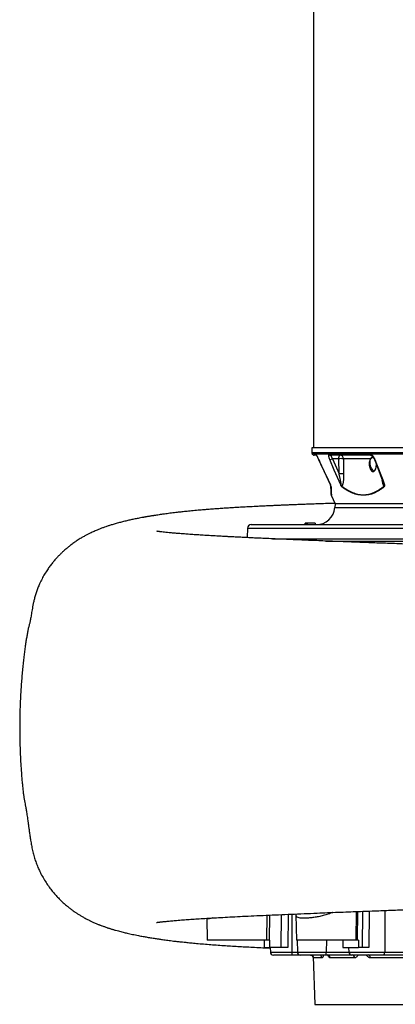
# Model space of a CAD drawing. Header units: millimetres. Extents: x 272 to 3537, y 634 to 3411.
# Tile 1 of 19: x 272 to 776, y 739 to 2057. Entities that reach past the tile are written whole.
import ezdxf

# ---------------------------------------------------------------- set-up
doc = ezdxf.new("R2010")
doc.units = ezdxf.units.MM

msp = doc.modelspace()

# ---------------------------------------------------------------- linework, layer by layer
at = {"color": 7, "linetype": 'Continuous', "lineweight": 25}
for p, q in [((666.1, 2709.4), (666.1, 1484.4)), ((663.6, 1484.4), (663.7, 1477.8)), ((1356.6, 1484.4), (663.6, 1484.4)), ((687.3, 1476.8), (740.3, 1476.8)), ((669.4, 1474.4), (666.8, 1474.4)), ((686.7, 1475.7), (668.7, 1475.7)), ((742.6, 1474.4), (690, 1474.4)), ((699.9, 1469.6), (691.5, 1469.6)), ((691.5, 1469.6), (700.2, 1449.3)), ((700.2, 1449.3), (699.9, 1469.6)), ((706, 1469.6), (706.3, 1449.3)), ((742.4, 1469.6), (706, 1469.6)), ((791.3, 1475.7), (742.3, 1475.7)), ((689.8, 1420.8), (695.1, 1409.4)), ((695.1, 1409.4), (694.7, 1404.3)), ((577.4, 1376.5), (577.2, 1364)), ((582.4, 1381.4), (1010.1, 1381.4)), ((654.4, 1383.4), (654.4, 1381.4)), ((654.5, 1383.4), (654.4, 1383.4)), ((654.7, 1383.4), (654.7, 1381.4)), ((655.4, 1383.4), (654.7, 1383.4)), ((655.4, 1383.4), (655.4, 1381.4)), ((655.5, 1383.4), (655.4, 1383.4)), ((655.5, 1383.4), (655.5, 1381.4)), ((656, 1383.4), (655.5, 1383.4)), ((656, 1383.4), (656, 1381.4)), ((656.2, 1383.4), (656, 1383.4)), ((656.2, 1383.4), (656.2, 1381.4)), ((657.4, 1383.4), (656.2, 1383.4)), ((657.4, 1383.4), (657.4, 1381.4)), ((668, 1383.4), (657.4, 1383.4)), ((668, 1383.4), (668, 1381.4)), ((668.1, 1383.4), (668, 1383.4)), ((668.1, 1383.4), (668.1, 1381.4)), ((610.8, 1362.4), (1010.1, 1362.4)), ((603.4, 825.4), (604, 858.7)), ((642.5, 859.3), (643.1, 825.4)), ((723.1, 825.4), (723.8, 863.6)), ((522.9, 854.6), (522.9, 854.1)), ((522.9, 854.3), (523.4, 825.4)), ((603.4, 825.4), (523.4, 825.4)), ((606.6, 825.4), (603.4, 825.4)), ((606.9, 825.4), (606.6, 825.4)), ((723.1, 825.4), (643.1, 825.4)), ((644.1, 825.4), (644.4, 809.4)), ((724.3, 825.4), (723.1, 825.4)), ((726.4, 825.4), (724.3, 825.4)), ((599.9, 815.4), (606.8, 815.4)), ((622.8, 815.4), (606.8, 815.4)), ((608.1, 815.4), (608.2, 809.4)), ((637.3, 805.4), (612.2, 805.4)), ((648.4, 805.4), (637.3, 805.4)), ((682.3, 805.4), (648.4, 805.4)), ((716.7, 805.4), (682.3, 805.4)), ((705.3, 815.4), (726.3, 815.4)), ((713.1, 815.4), (713.3, 809.4)), ((759.4, 805.4), (717.3, 805.4)), ((731.7, 815.4), (726.3, 815.4)), ((739.1, 805.4), (739.1, 805.4)), ((789.8, 805.4), (759.4, 805.4)), ((761.4, 809.4), (791.8, 809.4)), ((665.4, 803.4), (667.6, 739.4)), ((677.2, 801.6), (665.9, 801.6)), ((721.1, 801.6), (688.3, 801.6)), ((793.3, 801.6), (742.2, 801.6)), ((667.6, 739.4), (1352.6, 739.4))]:
    msp.add_line(p, q, dxfattribs=at)
at = {"color": 1, "linetype": 'Continuous', "lineweight": 25}
for p, q in [((663.7, 1477.8), (1356.5, 1477.8)), ((663.9, 1476.8), (667.9, 1476.8)), ((673, 1468.5), (672.9, 1468.5)), ((694.7, 1404.3), (1010.1, 1404.3)), ((577.4, 1376.5), (1010.1, 1376.5)), ((607, 858.9), (606.6, 825.4)), ((622.8, 815.4), (623, 859.6)), ((631.8, 859.9), (631.7, 815.4)), ((636.8, 860.2), (636.9, 809.4)), ((724.8, 863.7), (724.3, 825.4)), ((731.7, 815.4), (732, 864)), ((740.5, 864.3), (740.3, 815.4)), ((761.8, 865.1), (761.4, 809.4)), ((683.2, 825.4), (683.1, 809.4)), ((608.2, 809.4), (636.9, 809.4)), ((636.9, 809.4), (644.4, 809.4)), ((644.4, 809.4), (683.1, 809.4)), ((683.1, 809.4), (713.3, 809.4)), ((713.3, 809.4), (761.4, 809.4)), ((716.7, 805.4), (716.8, 805.5))]:
    msp.add_line(p, q, dxfattribs=at)
at = {"color": 7, "linetype": 'Continuous', "lineweight": 25, "flags": 128}
for points in [[(672.9, 1468.5), (676.8, 1460.2), (688.9, 1434.2)], [(673, 1468.5), (675.5, 1463), (685.6, 1441.3), (688.8, 1434.5)], [(702.4, 1434.5), (693.9, 1454.5), (688, 1468.5)], [(699.9, 1469.6), (700, 1470.6), (700.1, 1471.5), (700.2, 1472.3), (700.4, 1473), (700.7, 1473.6), (701, 1474.1), (701.3, 1474.4), (701.6, 1474.4)], [(741.9, 1462.3), (741.8, 1464.1), (741.8, 1465.9), (742.1, 1467.5), (742.6, 1468.9), (743.2, 1470), (744, 1470.9), (745, 1471.4), (745.4, 1471.6)], [(747.6, 1468.7), (750.7, 1460.4), (759.9, 1436.3)], [(748.3, 1468.5), (750.4, 1463), (758.7, 1441.3), (761.2, 1434.5)], [(747.7, 1453.1), (747.6, 1453.1), (746.5, 1453.6), (745.5, 1454.5), (744.5, 1455.7), (743.6, 1457.1), (742.8, 1458.7), (742.3, 1460.4), (741.9, 1462.3)], [(682.3, 805.4), (682.4, 805.5), (682.6, 805.7), (682.7, 806.1), (682.9, 806.6), (683, 807.2), (683.1, 807.9), (683.1, 808.6), (683.1, 809.4)], [(759.4, 805.4), (759.7, 805.5), (760.1, 805.7), (760.5, 806.1), (760.8, 806.6), (761, 807.2), (761.2, 807.9), (761.3, 808.6), (761.4, 809.4)]]:
    msp.add_lwpolyline(points, dxfattribs=at)
at = {"color": 1, "linetype": 'Continuous', "lineweight": 25, "flags": 128}
msp.add_lwpolyline([(748.3, 1468.5), (748, 1468.5), (747.8, 1468.5), (747.6, 1468.6), (747.6, 1468.7)], dxfattribs=at)
at = {"color": 7, "linetype": 'Continuous', "lineweight": 25}
for centre, radius, start, end in [((668.7, 1477.9), 5, 181, 191.8942), ((666.8, 1477.4), 3, 191.8942, 270), ((690.1, 1477.3), 2.85, 189.4836, 268.4623), ((742.9, 1477), 2.57, 183.8439, 263.8405), ((689.4, 1477.4), 3.19, 210.4911, 272.2484), ((686.7, 1478.3), 9.95, 277.0796, 298.8921), ((702.9, 1387.2), 82.5, 87.9027, 92.0973), ((701.3, 1469.8), 4.67, 357.9914, 85.7799), ((703.3, 1366.8), 82.5, 87.9027, 92.0973), ((684.4, 1432.1), 4.99, 22.9637, 25.1542), ((691.1, 1433), 1.74, 182.0785, 208.756), ((705.9, 1432.6), 1.82, 169.6932, 194.3574), ((762.7, 1433.4), 2.32, 193.3498, 214.3683), ((691.7, 1421.5), 2, 182, 200.6261), ((669.8, 1406.4), 25, 270, 355), ((582.4, 1376.4), 5, 90, 179), ((612.2, 809.4), 4, 181, 270), ((646.6, 808.4), 9.71, 174.3244, 197.8189), ((648.4, 809.4), 4, 181, 270), ((661.9, 801.4), 4, 1.9594, 89.9629), ((673.3, 801.5), 3.93, 0.9762, 89.0336), ((684.5, 801.6), 3.86, 0.0112, 88.0579), ((717.3, 809.4), 4, 181, 270), ((717.4, 801.8), 3.69, 357.1786, 84.7578), ((738.6, 801.9), 3.6, 355.4027, 82.2612)]:
    msp.add_arc(centre, radius, start, end, dxfattribs=at)
at = {"color": 1, "linetype": 'Continuous', "lineweight": 25}
for centre, radius, start, end in [((670.9, 1477.4), 3, 191.6598, 234.9967), ((671, 1476.6), 2.45, 201.3506, 223.2218), ((743.9, 1475.8), 1.68, 180.3495, 241.7204)]:
    msp.add_arc(centre, radius, start, end, dxfattribs=at)
at = {"color": 7, "linetype": 'Continuous', "lineweight": 25}
for centre, major_axis, ratio, start_param, end_param in [((745.5, 1461.9), (-0.46, 9.59), 0.496358, 0.605514, 4.691599), ((1010.1, -10597.2), (-259.3, 23861.3), 0.01366, 1.071461, 1.071939), ((1010.1, 10529.4), (259.3, 23861.3), 0.01366, 1.989765, 1.990224), ((1010.1, -33.9), (-294.6, 23861.3), 0.012341, 1.534622, 1.535041), ((1010.1, -33.9), (294.6, 23861.3), 0.012341, 1.534926, 1.535346)]:
    msp.add_ellipse(centre, major_axis=major_axis, ratio=ratio, start_param=start_param, end_param=end_param, dxfattribs=at)
for points, knots in [([(667.9, 1476.8), (668, 1476.8), (668, 1476.8), (668.1, 1476.7), (668.2, 1476.6), (668.3, 1476.4), (668.4, 1476.3), (668.5, 1476), (668.6, 1475.9), (668.7, 1475.7)], [0, 0, 0, 0, 0.25, 0.25, 0.5, 0.5, 0.75, 0.75, 1, 1, 1, 1]), ([(686.7, 1475.7), (686.7, 1475.9), (686.7, 1476), (686.7, 1476.3), (686.8, 1476.4), (686.9, 1476.6), (686.9, 1476.7), (687.1, 1476.8), (687.2, 1476.8), (687.3, 1476.8)], [0, 0, 0, 0, 0.25, 0.25, 0.5, 0.5, 0.75, 0.75, 1, 1, 1, 1]), ([(740.3, 1476.8), (740.5, 1476.8), (740.6, 1476.8), (741, 1476.7), (741.1, 1476.6), (741.4, 1476.4), (741.6, 1476.3), (741.9, 1476), (742.1, 1475.9), (742.3, 1475.7)], [0, 0, 0, 0, 0.25, 0.25, 0.5, 0.5, 0.75, 0.75, 1, 1, 1, 1]), ([(668.7, 1475.7), (668.8, 1475.6), (669, 1475.4), (669.3, 1475.1), (669.4, 1474.8), (669.8, 1474.3), (670, 1474.1), (670.3, 1473.5), (670.5, 1473.2), (671.1, 1472.2), (671.5, 1471.5), (672.2, 1470), (672.6, 1469.2), (673, 1468.5)], [0, 0, 0, 0, 0.125, 0.125, 0.25, 0.25, 0.375, 0.375, 0.5, 0.5, 0.75, 0.75, 1, 1, 1, 1]), ([(669.1, 1475.1), (669.1, 1475.1), (669.1, 1475.1), (669.1, 1475.1), (669.2, 1475), (669.2, 1475)], [0, 0, 0, 0, 0.273285, 0.912586, 1, 1, 1, 1]), ([(669.2, 1475), (669.2, 1474.9), (669.3, 1474.8), (669.6, 1474.5), (670, 1473.9), (670.6, 1473), (671.2, 1471.9), (671.9, 1470.6), (672.5, 1469.4), (672.8, 1468.7), (672.9, 1468.5)], [0, 0, 0, 0, 0.070775, 0.171048, 0.295492, 0.435751, 0.588338, 0.749149, 0.918045, 1, 1, 1, 1]), ([(688, 1468.5), (687.6, 1469.2), (687.3, 1470), (687, 1471.1), (686.9, 1471.5), (686.7, 1472.2), (686.6, 1472.5), (686.5, 1473.2), (686.4, 1473.5), (686.4, 1474.1), (686.4, 1474.3), (686.4, 1474.8), (686.4, 1475), (686.5, 1475.4), (686.6, 1475.6), (686.7, 1475.7)], [0, 0, 0, 0, 0.25, 0.25, 0.375, 0.375, 0.5, 0.5, 0.625, 0.625, 0.75, 0.75, 0.875, 0.875, 1, 1, 1, 1]), ([(690, 1474.4), (689.9, 1474.4), (689.8, 1474.4), (689.6, 1474.3), (689.6, 1474.3), (689.5, 1474.2)], [0, 0, 0, 0, 0.5, 0.5, 1, 1, 1, 1]), ([(689.5, 1474.2), (689.5, 1474.1), (689.5, 1474), (689.5, 1473.7), (689.5, 1473.6), (689.6, 1473.2), (689.7, 1473.1), (689.8, 1472.7), (689.9, 1472.5), (690.1, 1472.1), (690.2, 1471.9), (690.4, 1471.4), (690.5, 1471.2), (690.9, 1470.5), (691.2, 1470.1), (691.5, 1469.6)], [0, 0, 0, 0, 0.125, 0.125, 0.25, 0.25, 0.375, 0.375, 0.5, 0.5, 0.625, 0.625, 0.75, 0.75, 1, 1, 1, 1]), ([(742.3, 1475.7), (742.6, 1475.6), (742.9, 1475.4), (743.5, 1475.1), (743.8, 1474.8), (744.4, 1474.3), (744.7, 1474.1), (745.2, 1473.5), (745.5, 1473.2), (746.3, 1472.2), (746.8, 1471.5), (747.7, 1470), (748, 1469.2), (748.3, 1468.5)], [0, 0, 0, 0, 0.125, 0.125, 0.25, 0.25, 0.375, 0.375, 0.5, 0.5, 0.75, 0.75, 1, 1, 1, 1]), ([(746.5, 1470.9), (746, 1471.1), (745, 1471.6), (743.8, 1471.2), (743, 1470.5), (742.6, 1469.9), (742.4, 1469.6)], [0, 0, 0, 0, 0.276498, 0.631999, 0.816155, 1, 1, 1, 1]), ([(742.6, 1474.4), (742.6, 1474.4), (742.7, 1474.4), (742.8, 1474.4), (743.1, 1474.3), (743.1, 1474.3)], [0, 0, 0, 0, 0.434196, 0.8235, 1, 1, 1, 1]), ([(743.1, 1474.3), (743.2, 1474.2), (743.5, 1474.1), (744.1, 1473.7), (744.8, 1473), (745.6, 1472.2), (746.4, 1471.1), (747.1, 1469.9), (747.4, 1469.1), (747.6, 1468.7)], [0, 0, 0, 0, 0.066224, 0.199559, 0.34421, 0.496271, 0.66303, 0.835775, 1, 1, 1, 1]), ([(702.4, 1434.5), (702.5, 1434.4), (702.5, 1434.4), (702.6, 1434.3), (702.7, 1434.2), (702.8, 1434.2), (702.8, 1434.2), (702.9, 1434.3), (702.9, 1434.3), (703, 1434.5), (703, 1434.6), (703, 1434.9), (703, 1435.1), (703, 1435.5), (703, 1435.9), (702.9, 1436.5), (702.9, 1436.9), (702.7, 1437.8), (702.6, 1438.5), (702.4, 1439.8), (702.2, 1440.5), (701.8, 1442.5), (701.5, 1443.9), (700.9, 1446.6), (700.6, 1447.9), (700.2, 1449.3)], [0, 0, 0, 0, 0.015625, 0.015625, 0.03125, 0.03125, 0.046875, 0.046875, 0.0625, 0.0625, 0.09375, 0.09375, 0.125, 0.125, 0.1875, 0.1875, 0.25, 0.25, 0.375, 0.375, 0.5, 0.5, 0.75, 0.75, 1, 1, 1, 1]), ([(706.3, 1449.3), (706.3, 1447.8), (706.3, 1446.3), (706.2, 1443.4), (706.1, 1442), (705.9, 1439.8), (705.8, 1439.1), (705.6, 1437.7), (705.5, 1437), (705.3, 1436), (705.2, 1435.7), (705, 1435.1), (705, 1434.8), (704.8, 1434.2), (704.6, 1433.9), (704.4, 1433.3), (704.3, 1433.1), (704.1, 1432.9)], [0, 0, 0, 0, 0.25, 0.25, 0.5, 0.5, 0.625, 0.625, 0.75, 0.75, 0.8125, 0.8125, 0.875, 0.875, 0.9375, 0.9375, 1, 1, 1, 1]), ([(689.5, 1432.1), (689.5, 1432.2), (689.5, 1432.4), (689.5, 1432.6), (689.4, 1432.7), (689.4, 1432.9), (689.4, 1433), (689.3, 1433.2), (689.3, 1433.3), (689.2, 1433.5), (689.2, 1433.6), (689.1, 1433.9), (689, 1434), (688.9, 1434.2), (688.8, 1434.4), (688.8, 1434.5)], [0, 0, 0, 0, 0.25, 0.25, 0.375, 0.375, 0.5, 0.5, 0.625, 0.625, 0.75, 0.75, 0.875, 0.875, 1, 1, 1, 1]), ([(689.3, 1432.9), (689.3, 1433), (689.3, 1433), (689.2, 1433.2), (689.2, 1433.4), (689.1, 1433.6), (689, 1433.8), (688.9, 1434), (688.9, 1434.1), (688.9, 1434.3), (688.8, 1434.4), (688.8, 1434.5)], [0, 0, 0, 0, 0.25, 0.25, 0.5, 0.5, 0.75, 0.75, 0.875, 0.875, 1, 1, 1, 1]), ([(689.7, 1421.6), (689.7, 1421.6), (689.7, 1421.4), (689.7, 1422.5), (689.6, 1424.7), (689.5, 1428.1), (689.4, 1431.3), (689.3, 1432.9)], [0, 0, 0, 0, 0.093479, 0.310124, 0.533899, 0.757712, 1, 1, 1, 1]), ([(704.1, 1432.1), (704, 1432.2), (703.9, 1432.4), (703.6, 1432.7), (703.4, 1432.9), (703.1, 1433.3), (703, 1433.5), (702.8, 1433.9), (702.7, 1434), (702.6, 1434.2), (702.5, 1434.4), (702.4, 1434.5)], [0, 0, 0, 0, 0.25, 0.25, 0.5, 0.5, 0.75, 0.75, 0.875, 0.875, 1, 1, 1, 1]), ([(704.1, 1432.9), (704, 1433), (703.9, 1433), (703.6, 1433.2), (703.4, 1433.4), (703.2, 1433.6), (703, 1433.8), (702.8, 1434), (702.7, 1434.1), (702.6, 1434.3), (702.5, 1434.4), (702.4, 1434.5)], [0, 0, 0, 0, 0.25, 0.25, 0.5, 0.5, 0.75, 0.75, 0.875, 0.875, 1, 1, 1, 1]), ([(704.1, 1432.9), (708.7, 1429.3), (713.4, 1426.4), (720.5, 1423.5), (722.9, 1422.7), (726.6, 1422), (727.8, 1421.8), (730.2, 1421.5), (731.4, 1421.4), (737.5, 1421.4), (742.2, 1422.5), (749.2, 1425.4), (751.5, 1426.6), (754.9, 1428.7), (756, 1429.5), (758.3, 1431.1), (759.4, 1432), (760.5, 1432.9)], [0, 0, 0, 0, 0.25, 0.25, 0.375, 0.375, 0.4375, 0.4375, 0.5, 0.5, 0.75, 0.75, 0.875, 0.875, 0.9375, 0.9375, 1, 1, 1, 1]), ([(760.8, 1432.1), (759.7, 1431.2), (758.6, 1430.4), (756.4, 1428.7), (755.2, 1428), (751.8, 1425.8), (749.5, 1424.6), (742.5, 1421.7), (737.7, 1420.7), (731.7, 1420.7), (730.5, 1420.7), (728, 1421), (726.8, 1421.2), (724.4, 1421.7), (723.1, 1422), (720.7, 1422.7), (719.5, 1423.2), (713.5, 1425.6), (708.8, 1428.5), (704.1, 1432.1)], [0, 0, 0, 0, 0.0625, 0.0625, 0.125, 0.125, 0.25, 0.25, 0.5, 0.5, 0.5625, 0.5625, 0.625, 0.625, 0.6875, 0.6875, 0.75, 0.75, 1, 1, 1, 1]), ([(760.5, 1432.9), (760.6, 1433), (760.7, 1433), (760.9, 1433.2), (761, 1433.4), (761.1, 1433.6), (761.1, 1433.8), (761.2, 1434), (761.2, 1434.1), (761.2, 1434.3), (761.2, 1434.4), (761.2, 1434.5)], [0, 0, 0, 0, 0.25, 0.25, 0.5, 0.5, 0.75, 0.75, 0.875, 0.875, 1, 1, 1, 1]), ([(760.8, 1432.1), (761, 1432.2), (761.1, 1432.4), (761.2, 1432.6), (761.2, 1432.7), (761.3, 1432.9), (761.3, 1433), (761.4, 1433.2), (761.4, 1433.3), (761.4, 1433.5), (761.4, 1433.6), (761.4, 1433.9), (761.4, 1434), (761.3, 1434.2), (761.3, 1434.4), (761.2, 1434.5)], [0, 0, 0, 0, 0.25, 0.25, 0.375, 0.375, 0.5, 0.5, 0.625, 0.625, 0.75, 0.75, 0.875, 0.875, 1, 1, 1, 1]), ([(694.9, 1409.9), (691.5, 1409.8), (684.6, 1409.6), (674.4, 1409.2), (665, 1408.9), (656.9, 1408.6), (649.8, 1408.4), (643.3, 1408.1), (637.4, 1407.9), (632.4, 1407.7), (628, 1407.5), (623.7, 1407.3), (618.6, 1407.1), (612.7, 1406.8), (606.2, 1406.5), (599.1, 1406.2), (590.7, 1405.8), (581.6, 1405.3), (572.5, 1404.8), (564.3, 1404.4), (557.2, 1403.9), (551.3, 1403.6), (546.5, 1403.3), (542.6, 1403), (538.9, 1402.7), (535.5, 1402.5), (532.2, 1402.3), (529.2, 1402), (526.3, 1401.8), (523.5, 1401.6), (520.5, 1401.3), (517.1, 1401.1), (513.2, 1400.7), (509, 1400.4), (504.7, 1400), (500.6, 1399.6), (496.7, 1399.2), (493.1, 1398.8), (489.7, 1398.4), (486.4, 1398.1), (483, 1397.7), (479.4, 1397.3), (475.5, 1396.8), (471.6, 1396.3), (468.1, 1395.8), (464.9, 1395.4), (461.9, 1395), (458.9, 1394.5), (455.8, 1394.1), (453.3, 1393.7), (451.5, 1393.4), (450.1, 1393.2), (448.6, 1393), (446.7, 1392.7), (444.7, 1392.3), (442.9, 1392), (441.5, 1391.8), (440.5, 1391.6), (439.5, 1391.4), (438.5, 1391.2), (437.2, 1391), (435.2, 1390.6), (432.6, 1390.1), (429.5, 1389.5), (426.7, 1389), (423.9, 1388.4), (421.1, 1387.8), (418.4, 1387.2), (415.6, 1386.5), (411.9, 1385.6), (407.2, 1384.5), (401.6, 1382.9), (396.4, 1381.4), (391.8, 1380), (387.8, 1378.7), (383.9, 1377.3), (380.1, 1375.8), (376.4, 1374.4), (373.3, 1373), (370.7, 1371.9), (368, 1370.6), (364.9, 1369.1), (361.4, 1367.3), (357.6, 1365.2), (353, 1362.6), (348.3, 1359.6), (343.6, 1356.3), (339.5, 1353.2), (335.7, 1350.1), (332.2, 1347.1), (328.9, 1344.1), (325.8, 1341.1), (322.6, 1337.7), (319.3, 1334.1), (315.9, 1330), (312.5, 1325.6), (309, 1320.6), (305.4, 1315), (301.9, 1308.7), (298.9, 1302.6), (296.4, 1296.8), (294.5, 1291.5), (292.8, 1286.3), (291.5, 1281.2), (290.4, 1276.4), (289.5, 1271.9), (288.9, 1267.8), (288.2, 1264), (287.7, 1260.5), (287.1, 1257.2), (286.5, 1254.3), (286, 1251.7), (285.5, 1249.3), (284.9, 1247.4), (284.5, 1245.7), (284, 1243.6), (283.4, 1241.3), (282.9, 1238.8), (282.3, 1235.5), (281.5, 1231.1), (280.6, 1225.4), (279.6, 1219.1), (278.7, 1212.2), (277.8, 1204.8), (276.9, 1196.8), (276, 1188.3), (275.2, 1179.4), (274.4, 1170.4), (273.8, 1161.4), (273.3, 1152.4), (272.6, 1138.3), (272.1, 1119.1), (272.2, 1094.8), (272.8, 1075.8), (273.5, 1062.1), (274.1, 1053.8), (274.6, 1046.1), (275.2, 1038.9), (275.9, 1032.3), (276.5, 1026.2), (277.2, 1020.7), (277.9, 1015.8), (278.6, 1011.4), (279.2, 1008.2), (279.7, 1006.1), (280.1, 1004.3), (280.5, 1002.1), (281, 999.4), (281.4, 996.4), (281.9, 993), (282.5, 989.2), (283, 985.1), (283.7, 980.6), (284.3, 975.7), (285.1, 970.5), (285.9, 964.8), (286.9, 958.7), (287.9, 952.1), (289.2, 945.4), (290.9, 938.6), (292.9, 932.1), (295.3, 925.8), (297.8, 919.9), (300.8, 913.7), (304.4, 907.4), (308.4, 900.9), (312.6, 895.1), (316.8, 889.7), (320.9, 885), (325.1, 880.5), (329.4, 876.4), (333.6, 872.6), (337.5, 869.4), (341.3, 866.5), (344.7, 864), (348.1, 861.7), (351.4, 859.6), (355, 857.4), (358.3, 855.5), (361, 854.1), (363.1, 853), (365, 852), (366.5, 851.3), (367.8, 850.7), (369.3, 849.9), (371.3, 849.1), (373.4, 848.1), (375.6, 847.2), (377.3, 846.5), (378.7, 846), (380, 845.5), (381.4, 844.9), (383, 844.3), (384.8, 843.7), (386.8, 843), (388.7, 842.3), (390.4, 841.7), (392, 841.2), (393.6, 840.7), (395.2, 840.2), (396.9, 839.7), (398.8, 839.2), (401.3, 838.4), (404.3, 837.6), (407.6, 836.8), (410.6, 836), (413.5, 835.3), (416.5, 834.6), (419.8, 833.8), (423.4, 833), (427.2, 832.3), (431, 831.5), (434.4, 830.8), (437.4, 830.3), (440.2, 829.8), (443, 829.3), (446, 828.8), (449.2, 828.3), (452.3, 827.8), (455, 827.4), (457.4, 827), (459.8, 826.7), (462.4, 826.3), (465.4, 825.9), (468.9, 825.4), (472.6, 824.9), (476.4, 824.4), (480.7, 823.9), (485.3, 823.4), (490.1, 822.9), (495.4, 822.3), (501.7, 821.7), (509.6, 820.9), (518.6, 820.2), (528.3, 819.4), (538, 818.7), (547.7, 818), (557.3, 817.4), (566.9, 816.8), (576.8, 816.3), (587.2, 815.7), (597.7, 815.2), (604.8, 814.9), (608.1, 814.7)], [0, 0, 0, 0, 0.006969, 0.014346, 0.021257, 0.026751, 0.031861, 0.036589, 0.040935, 0.044941, 0.047598, 0.050849, 0.054694, 0.059132, 0.06416, 0.069775, 0.075912, 0.084167, 0.091727, 0.098596, 0.104778, 0.110276, 0.114118, 0.117546, 0.120784, 0.12395, 0.127044, 0.129787, 0.132472, 0.135097, 0.137876, 0.141168, 0.144905, 0.14914, 0.153572, 0.157756, 0.161769, 0.165525, 0.169142, 0.172678, 0.176207, 0.180142, 0.184544, 0.189214, 0.193347, 0.19686, 0.200209, 0.204017, 0.208037, 0.211592, 0.213223, 0.214828, 0.216783, 0.219118, 0.221834, 0.224494, 0.226115, 0.227328, 0.228537, 0.229967, 0.231619, 0.233492, 0.238162, 0.242287, 0.246074, 0.249972, 0.253949, 0.257926, 0.261902, 0.265878, 0.274211, 0.282554, 0.290944, 0.297101, 0.302928, 0.307961, 0.313226, 0.318387, 0.3218, 0.324919, 0.32785, 0.331191, 0.335051, 0.339098, 0.342928, 0.347817, 0.352096, 0.355772, 0.358917, 0.36218, 0.364704, 0.367393, 0.37025, 0.373276, 0.376472, 0.379893, 0.383622, 0.388406, 0.393696, 0.399519, 0.404248, 0.409278, 0.41409, 0.418422, 0.422285, 0.425691, 0.428657, 0.431205, 0.433382, 0.435261, 0.436951, 0.438597, 0.440358, 0.442726, 0.445396, 0.448018, 0.450588, 0.453115, 0.455611, 0.459846, 0.464078, 0.468364, 0.472763, 0.477327, 0.482108, 0.487153, 0.492446, 0.497753, 0.503049, 0.508341, 0.513635, 0.527819, 0.542099, 0.55616, 0.56132, 0.566195, 0.570817, 0.575237, 0.579512, 0.583698, 0.587855, 0.592041, 0.596313, 0.600721, 0.602989, 0.605129, 0.607079, 0.608933, 0.610799, 0.612785, 0.614979, 0.617449, 0.620245, 0.623402, 0.626949, 0.630907, 0.635295, 0.640132, 0.645373, 0.650511, 0.655413, 0.66008, 0.664514, 0.668715, 0.673959, 0.678803, 0.68326, 0.687359, 0.691183, 0.694746, 0.698681, 0.70225, 0.705467, 0.708557, 0.7121, 0.714877, 0.717901, 0.721181, 0.724912, 0.727498, 0.729818, 0.731763, 0.733337, 0.73456, 0.736374, 0.738679, 0.741446, 0.744143, 0.746569, 0.748013, 0.749594, 0.751508, 0.753755, 0.756331, 0.758979, 0.761876, 0.764238, 0.766514, 0.768721, 0.771029, 0.773535, 0.776264, 0.779375, 0.7848, 0.789582, 0.793937, 0.797995, 0.80239, 0.807213, 0.81239, 0.817815, 0.823295, 0.8279, 0.831918, 0.835271, 0.838845, 0.842897, 0.847111, 0.851002, 0.854335, 0.857206, 0.859952, 0.862999, 0.86659, 0.870724, 0.875099, 0.879431, 0.883722, 0.889278, 0.894586, 0.899152, 0.906039, 0.914028, 0.923264, 0.932445, 0.941524, 0.950209, 0.958369, 0.966734, 0.974851, 0.983378, 0.99233, 1, 1, 1, 1]), ([(958.4, 1409.4), (940.2, 1409.4), (922.3, 1409.4), (887.5, 1409.4), (870.6, 1409.4), (838.6, 1409.4), (823.3, 1409.4), (794.9, 1409.4), (781.7, 1409.4), (757.9, 1409.4), (747.2, 1409.4), (728.6, 1409.4), (720.7, 1409.4), (708, 1409.4), (703.2, 1409.4), (696.8, 1409.4), (695.1, 1409.4), (695.1, 1409.4)], [0, 0, 0, 0, 0.125, 0.125, 0.25, 0.25, 0.375, 0.375, 0.5, 0.5, 0.625, 0.625, 0.75, 0.75, 0.875, 0.875, 1, 1, 1, 1]), ([(1486.8, 1298.7), (1486.5, 1299), (1485.8, 1299.6), (1484.6, 1300.8), (1483.3, 1301.9), (1482, 1303), (1480.8, 1304), (1479.5, 1305.1), (1478.1, 1306.2), (1476.5, 1307.5), (1474.6, 1308.8), (1472.3, 1310.4), (1469.5, 1312.1), (1466.3, 1313.8), (1463.1, 1315.4), (1460.4, 1316.6), (1457.6, 1317.7), (1455.3, 1318.5), (1453.1, 1319.3), (1451, 1320), (1449.1, 1320.6), (1447.1, 1321.1), (1445, 1321.7), (1442.5, 1322.3), (1440.1, 1322.9), (1437.9, 1323.4), (1436.1, 1323.8), (1434.3, 1324.1), (1432.8, 1324.4), (1431.3, 1324.7), (1429.7, 1325), (1427.9, 1325.3), (1426, 1325.6), (1423, 1326.1), (1418.6, 1326.8), (1412.8, 1327.6), (1406.4, 1328.4), (1399.7, 1329.1), (1393, 1329.8), (1386.2, 1330.5), (1380.2, 1331), (1374.6, 1331.5), (1369.3, 1331.9), (1364.7, 1332.2), (1360.7, 1332.5), (1356.7, 1332.8), (1352.2, 1333.1), (1346.9, 1333.4), (1341.1, 1333.8), (1332.3, 1334.3), (1320.6, 1334.9), (1305.9, 1335.7), (1291.2, 1336.4), (1276.4, 1337.1), (1261.7, 1337.8), (1247.1, 1338.4), (1232.8, 1339), (1218.6, 1339.5), (1204.4, 1340.1), (1189.8, 1340.7), (1174.8, 1341.2), (1158.4, 1341.9), (1140.4, 1342.6), (1120.8, 1343.3), (1100.7, 1344.1), (1080, 1344.8), (1060.9, 1345.6), (1043.6, 1346.2), (1028.2, 1346.8), (1012.7, 1347.3), (997.5, 1347.9), (983.1, 1348.4), (969.6, 1348.9), (957.2, 1349.3), (946.6, 1349.7), (937.6, 1350.1), (930.1, 1350.3), (923.3, 1350.6), (917.1, 1350.8), (911.1, 1351), (904.7, 1351.2), (897.5, 1351.5), (889.4, 1351.8), (880.4, 1352.1), (870.7, 1352.4), (860.1, 1352.8), (848.6, 1353.2), (836.3, 1353.7), (822.8, 1354.2), (808.7, 1354.7), (794.4, 1355.2), (781.1, 1355.7), (768.4, 1356.2), (756.6, 1356.6), (745.5, 1357), (735.2, 1357.4), (725.8, 1357.8), (716.8, 1358.1), (707.9, 1358.5), (698.5, 1358.8), (688.6, 1359.2), (678.3, 1359.6), (667.4, 1360.1), (656.1, 1360.5), (644.5, 1361), (632.5, 1361.5), (620.6, 1362), (608.9, 1362.5), (598.5, 1363), (589.2, 1363.4), (581.1, 1363.8), (573.7, 1364.2), (567, 1364.5), (560.9, 1364.8), (555.5, 1365.1), (550.5, 1365.3), (544.8, 1365.6), (538, 1366), (530.2, 1366.5), (522.1, 1366.9), (514, 1367.4), (505.9, 1368), (498.3, 1368.5), (491.4, 1369), (485.3, 1369.5), (479.6, 1369.9), (474.6, 1370.4), (470.2, 1370.8), (466.2, 1371.2), (463.6, 1371.5), (461.9, 1371.7), (461.2, 1371.8), (460.5, 1371.9), (459.9, 1372), (459.4, 1372), (459, 1372.1), (458.5, 1372.1), (457.9, 1372.2), (457.4, 1372.3), (456.9, 1372.4), (456.5, 1372.4), (456.3, 1372.5), (456.1, 1372.5), (456.2, 1372.5), (456.2, 1372.5)], [0, 0, 0, 0, 0.004305, 0.007983, 0.01106, 0.013002, 0.014661, 0.016089, 0.01736, 0.01864, 0.020294, 0.022391, 0.024944, 0.027947, 0.030922, 0.033587, 0.035985, 0.039598, 0.04315, 0.046713, 0.050044, 0.053097, 0.057023, 0.061578, 0.066724, 0.070011, 0.073419, 0.076541, 0.079237, 0.081596, 0.084286, 0.087497, 0.091092, 0.094331, 0.102408, 0.112738, 0.122133, 0.130897, 0.141207, 0.149448, 0.156904, 0.163669, 0.169834, 0.175391, 0.17915, 0.183529, 0.18853, 0.194155, 0.200406, 0.20689, 0.221307, 0.23528, 0.248808, 0.261887, 0.274514, 0.286685, 0.298397, 0.309644, 0.320693, 0.331907, 0.34327, 0.354769, 0.368753, 0.382943, 0.397345, 0.411966, 0.426811, 0.43734, 0.447984, 0.458746, 0.469362, 0.479286, 0.488496, 0.496988, 0.504757, 0.51035, 0.515491, 0.520178, 0.524408, 0.528249, 0.532552, 0.537569, 0.543304, 0.549419, 0.55618, 0.563585, 0.571637, 0.580338, 0.589644, 0.600432, 0.610703, 0.620457, 0.629693, 0.638581, 0.646926, 0.654727, 0.661981, 0.668702, 0.675577, 0.68298, 0.690893, 0.699337, 0.708316, 0.717841, 0.727916, 0.738352, 0.749326, 0.760275, 0.770572, 0.779209, 0.787316, 0.79489, 0.801927, 0.808424, 0.814378, 0.819795, 0.825203, 0.834007, 0.843549, 0.85383, 0.864775, 0.876284, 0.888342, 0.898944, 0.909682, 0.920402, 0.930697, 0.940557, 0.950565, 0.961039, 0.963931, 0.966581, 0.96899, 0.971156, 0.973081, 0.975087, 0.977616, 0.981006, 0.984927, 0.988694, 0.992181, 0.995386, 0.998973, 1, 1, 1, 1]), ([(682.6, 1359.4), (684.9, 1359.4), (692.3, 1359.4), (706, 1359.4), (723.4, 1359.4), (741.9, 1359.4), (761.2, 1359.4), (781.2, 1359.4), (802, 1359.4), (823.5, 1359.4), (845.5, 1359.4), (868, 1359.4), (891, 1359.4), (914.4, 1359.4), (938.1, 1359.4), (962, 1359.4), (986, 1359.4), (1009.4, 1359.4), (1024.8, 1359.4), (1032.1, 1359.4)], [0, 0, 0, 0, 0.027088, 0.088231, 0.149373, 0.210515, 0.271658, 0.3328, 0.393943, 0.455085, 0.516228, 0.57737, 0.638513, 0.699655, 0.760797, 0.82194, 0.883082, 0.944225, 1, 1, 1, 1]), ([(455.7, 849), (455.7, 849), (455.7, 849), (455.9, 849), (456.2, 849.1), (456.6, 849.1), (457, 849.2), (457.4, 849.2), (457.8, 849.3), (458.4, 849.4), (459.1, 849.5), (460, 849.6), (460.9, 849.7), (461.9, 849.8), (463.1, 849.9), (464.3, 850.1), (465.7, 850.2), (467.4, 850.4), (469.7, 850.6), (472.5, 850.9), (475.7, 851.2), (479, 851.5), (482.7, 851.8), (486.8, 852.1), (491, 852.5), (495.2, 852.8), (499.3, 853.1), (505.1, 853.5), (512.8, 854), (522.7, 854.6), (533.3, 855.2), (544.7, 855.8), (557.3, 856.5), (571.1, 857.2), (586.2, 857.9), (602.3, 858.7), (619, 859.4), (635.9, 860.1), (653.2, 860.8), (669.5, 861.5), (684.7, 862.1), (698.7, 862.7), (712.4, 863.2), (725.7, 863.7), (738.3, 864.2), (750.3, 864.6), (761.3, 865.1), (771.3, 865.4), (780.8, 865.8), (790.5, 866.1), (801, 866.5), (812.5, 866.9), (824.7, 867.4), (837.9, 867.9), (851.8, 868.4), (866.7, 868.9), (882.5, 869.5), (899.2, 870.1), (916.8, 870.7), (935.3, 871.3), (954.5, 872), (974.3, 872.8), (994.2, 873.5), (1013.7, 874.2), (1032.6, 874.9), (1051, 875.6), (1069.7, 876.3), (1087.9, 876.9), (1100, 877.4), (1105.5, 877.6)], [0, 0, 0, 0, 0.0040644, 0.0093008, 0.0155687, 0.0218046, 0.0270545, 0.0313853, 0.0352634, 0.0397805, 0.044964, 0.0508143, 0.0567422, 0.0621835, 0.0688707, 0.0746874, 0.0806803, 0.0872672, 0.0977069, 0.1087616, 0.1198653, 0.1310174, 0.1419861, 0.1550415, 0.1670745, 0.1780923, 0.1885831, 0.1992802, 0.2209125, 0.2433439, 0.2645724, 0.2868815, 0.310258, 0.3346856, 0.360148, 0.3862755, 0.4119702, 0.437155, 0.461832, 0.486003, 0.5049833, 0.5236679, 0.5416513, 0.5586101, 0.5745507, 0.589479, 0.6033997, 0.6152793, 0.6263552, 0.6378639, 0.6504114, 0.663995, 0.6786124, 0.6938416, 0.7100472, 0.7272272, 0.7453797, 0.7644847, 0.7844848, 0.8053643, 0.8271183, 0.8497387, 0.8724086, 0.8944956, 0.9160122, 0.9369694, 0.957377, 0.9805018, 1, 1, 1, 1]), ([(642.4, 860.4), (642.5, 860.2), (642.6, 859.8), (642.5, 859.5), (642.5, 859.3)], [0, 0, 0, 0, 0.528582, 1, 1, 1, 1]), ([(631.7, 815.4), (630.9, 815.4), (630.1, 815.4), (629, 815.4), (628.6, 815.4), (627.8, 815.4), (627.4, 815.4), (626.6, 815.4), (626.3, 815.4), (625.5, 815.4), (625.1, 815.4), (624.1, 815.4), (623.4, 815.4), (622.8, 815.4)], [0, 0, 0, 0, 0.25, 0.25, 0.375, 0.375, 0.5, 0.5, 0.625, 0.625, 0.75, 0.75, 1, 1, 1, 1]), ([(662, 805.4), (662.3, 805.4), (663, 805.4), (663.9, 805), (664.6, 804.5), (665.1, 803.9), (665.4, 803.4), (665.6, 803), (665.7, 802.7), (665.7, 802.6), (665.7, 802.6), (665.7, 802.6)], [0, 0, 0, 0, 0.1657938, 0.317864, 0.4532287, 0.5741646, 0.6799472, 0.770653, 0.8502496, 0.9360068, 1, 1, 1, 1]), ([(684.6, 805.4), (684.7, 805.4), (685.2, 805.4), (685.7, 805.2), (686.1, 805), (686.1, 805), (686.1, 804.9)], [0, 0, 0, 0, 0.155644, 0.470873, 0.740873, 1, 1, 1, 1]), ([(740.3, 815.4), (739.5, 815.4), (738.8, 815.4), (737.6, 815.4), (737.2, 815.4), (736.4, 815.4), (736, 815.4), (735.3, 815.4), (734.9, 815.4), (734.2, 815.4), (733.9, 815.4), (732.9, 815.4), (732.3, 815.4), (731.7, 815.4)], [0, 0, 0, 0, 0.25, 0.25, 0.375, 0.375, 0.5, 0.5, 0.625, 0.625, 0.75, 0.75, 1, 1, 1, 1])]:
    msp.add_open_spline(points, degree=3, knots=knots, dxfattribs=at)
at = {"color": 1, "linetype": 'Continuous', "lineweight": 25}
for points, knots in [([(760.5, 1432.9), (760.3, 1433.2), (759.9, 1433.8), (759.3, 1435.3), (758.8, 1437.2), (758.4, 1439.2), (758.2, 1440.5), (758.1, 1440.9)], [0, 0, 0, 0, 0.139018, 0.31857, 0.583631, 0.849452, 1, 1, 1, 1]), ([(688.9, 1434.2), (688.9, 1434.2), (688.9, 1434.2), (688.8, 1434.4), (688.8, 1434.5), (688.8, 1434.5)], [0, 0, 0, 0, 0.272225, 0.694113, 1, 1, 1, 1]), ([(689.5, 1432.1), (689.6, 1430.5), (689.7, 1427.4), (689.8, 1424), (689.9, 1421.8), (689.9, 1420.7), (689.9, 1420.8), (689.9, 1420.8)], [0, 0, 0, 0, 0.242182, 0.458341, 0.675959, 0.898634, 1, 1, 1, 1]), ([(759.9, 1436.3), (760, 1436), (760.2, 1435.4), (760.6, 1434.8), (760.8, 1434.4), (761, 1434.2), (761.1, 1434.2), (761.1, 1434.3), (761.2, 1434.4), (761.2, 1434.5), (761.2, 1434.5)], [0, 0, 0, 0, 0.286731, 0.565701, 0.706197, 0.761839, 0.817941, 0.867694, 0.944391, 1, 1, 1, 1]), ([(691.5, 862.4), (691.2, 862.2), (688.7, 861.2), (684, 859.5), (677.5, 857.6), (671.1, 856.3), (665, 855.4), (661.2, 855), (657.6, 854.7), (654.2, 854.5), (649.9, 854.6), (646.5, 855.1), (644.2, 856), (643, 857.2), (642.5, 858.3), (642.6, 859.1), (642.6, 859.3)], [0, 0, 0, 0, 0.017108, 0.110126, 0.20163, 0.293126, 0.382093, 0.471057, 0.473455, 0.562278, 0.651095, 0.743096, 0.835087, 0.903802, 0.972844, 1, 1, 1, 1]), ([(531.1, 855.1), (530.1, 854.8), (527.9, 854.2), (525.4, 853.7), (523.6, 853.6), (522.8, 853.9), (522.9, 854.3), (523, 854.3)], [0, 0, 0, 0, 0.195617, 0.444778, 0.693916, 0.955774, 1, 1, 1, 1]), ([(679.4, 805.4), (679.4, 805.3), (679.2, 804.5), (678.8, 803.4), (678.3, 802.4), (677.8, 801.7), (677.4, 801.6), (677.2, 801.6)], [0, 0, 0, 0, 0.081302, 0.330853, 0.579893, 0.790093, 1, 1, 1, 1]), ([(688.3, 801.6), (688.1, 801.6), (687.6, 801.7), (686.8, 802.4), (686.1, 803.4), (685.6, 804.5), (685.3, 805.2), (685.3, 805.3)], [0, 0, 0, 0, 0.213272, 0.426841, 0.679874, 0.933426, 1, 1, 1, 1]), ([(725.8, 805.4), (725.7, 805.3), (725.3, 804.5), (724.4, 803.4), (723.4, 802.4), (722.2, 801.7), (721.5, 801.6), (721.1, 801.6)], [0, 0, 0, 0, 0.081302, 0.330853, 0.579893, 0.790093, 1, 1, 1, 1]), ([(742.2, 801.6), (741.8, 801.6), (740.9, 801.7), (739.6, 802.4), (738.4, 803.4), (737.4, 804.5), (736.9, 805.3), (736.8, 805.4)], [0, 0, 0, 0, 0.209907, 0.420107, 0.669147, 0.918698, 1, 1, 1, 1]), ([(665.9, 801.6), (665.9, 801.6), (665.8, 801.7), (665.7, 802.1), (665.7, 802.5), (665.7, 802.6)], [0, 0, 0, 0, 0.440945, 0.882505, 1, 1, 1, 1])]:
    msp.add_open_spline(points, degree=3, knots=knots, dxfattribs=at)
at = {"color": 7, "linetype": 'Continuous', "lineweight": 25}
msp.add_open_spline([(717.8, 805.4), (717.4, 805.4), (717, 805.4), (716.7, 805.4)], degree=3, dxfattribs=at)

doc.saveas('drawing.dxf')
